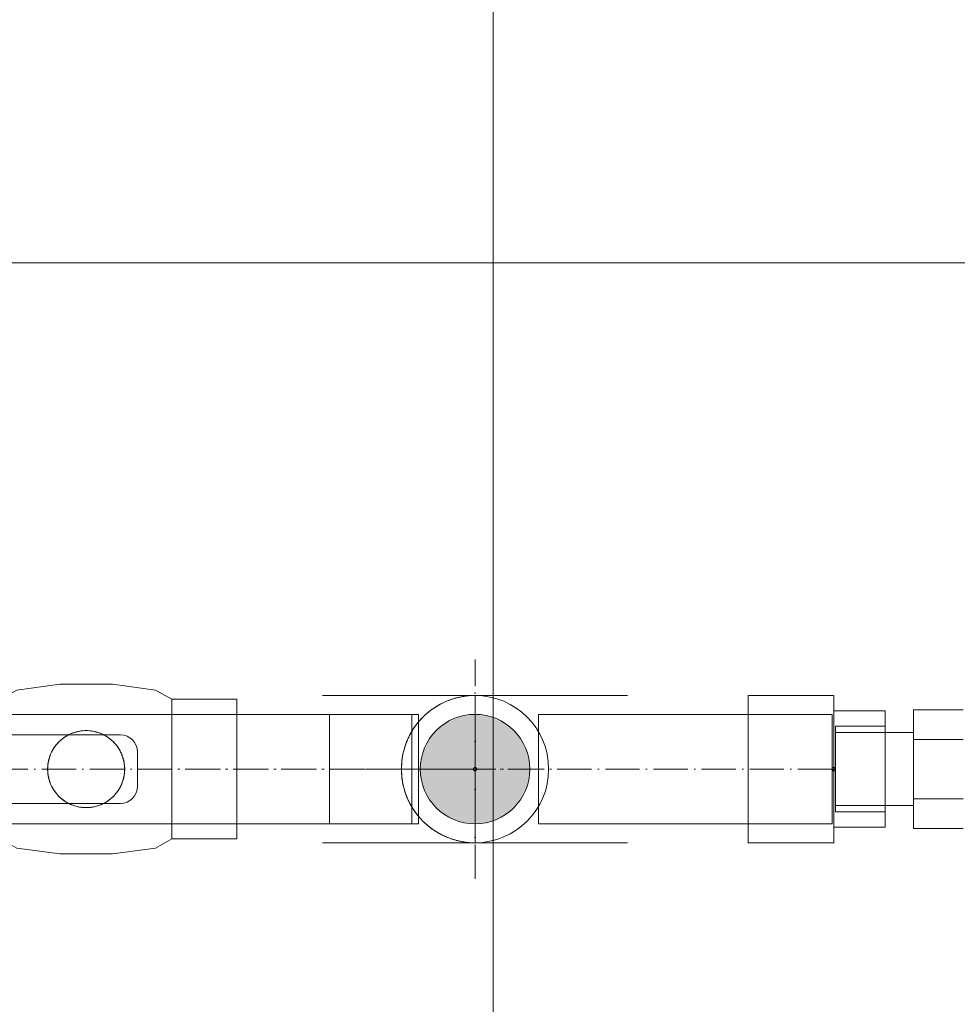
# Model space of a CAD drawing. Header units: metres. Extents: x -54598 to 1827199, y -329446 to -256744.
# Tile 85 of 256: x 26898 to 27445, y -274819 to -274243. Entities that reach past the tile are written whole.
import ezdxf

# ---------------------------------------------------------------- set-up
doc = ezdxf.new("R2010")
doc.units = ezdxf.units.M
doc.linetypes.add('ADSK_Осевая', pattern=[14, 10, -2, 0, -2])
for name, color, linetype, lineweight in [('G-ANNO-SYMB', 7, 'Continuous', 9), ('M-EQPM', 7, 'Continuous', 20), ('P-PIPE', 7, 'Continuous', 20), ('P-PIPE-CNTR', 7, 'ADSK_Осевая', 20)]:
    doc.layers.add(name, color=color, linetype=linetype, lineweight=lineweight)

# ---------------------------------------------------------------- blocks, each defined once
blk = doc.blocks.new('Reflex_Fillset - Reflex _Fillset_-543101-В_Этаж 01_Сводный')
at = {"layer": 'M-EQPM', "color": 150}
for p, q in [((22.8, 8.66), (22.8, 17.32)), ((37.3, 17.32), (22.8, 17.32)), ((22.8, 10.65), (0, 10.65)), ((22.8, -8.66), (22.8, 8.66)), ((22.8, 8.66), (37.3, 8.66)), ((22.8, 8.66), (37.3, 8.66)), ((0, 0), (0, 0)), ((0, 0), (0, 0)), ((22.8, 0), (22.8, 0)), ((22.8, 0), (22.8, 0)), ((0, -10.65), (22.8, -10.65)), ((22.8, -17.32), (22.8, -8.66)), ((22.8, -8.66), (37.3, -8.66)), ((22.8, -8.66), (37.3, -8.66)), ((22.8, -17.32), (37.3, -17.32))]:
    blk.add_line(p, q, dxfattribs=at)
blk = doc.blocks.new('ADSK_Полипропилен_Отвод - Универсальный-V27-В_Этаж 01_Сводный')
at = {"layer": 'P-PIPE'}
for p, q in [((-2170.91, 24475.5), (-2213.41, 24475.5)), ((-2213.41, 24432.5), (-2213.41, 24475.5)), ((-2170.91, 24470), (-2196.91, 24470)), ((-2196.91, 24438), (-2196.91, 24470)), ((-2196.91, 24470), (-2196.91, 24438)), ((-2170.91, 24470), (-2170.91, 24438)), ((-2170.91, 24438), (-2170.91, 24470)), ((-2170.91, 24454), (-2170.91, 24454)), ((-2170.91, 24454), (-2170.91, 24454)), ((-2196.91, 24438), (-2170.91, 24438)), ((-2213.41, 24432.5), (-2170.91, 24432.5))]:
    blk.add_line(p, q, dxfattribs=at)
for points, knots in [([(-2213.41, 24475.5), (-2212.21, 24475.5), (-2209.78, 24475.29), (-2206.81, 24474.53), (-2204.48, 24473.59), (-2202.78, 24472.72), (-2201.39, 24471.85), (-2200.32, 24471.06), (-2199.53, 24470.43), (-2198.76, 24469.75), (-2198.01, 24469.02), (-2197.29, 24468.24), (-2196.6, 24467.41), (-2195.93, 24466.54), (-2195.3, 24465.61), (-2194.71, 24464.63), (-2194.17, 24463.61), (-2193.66, 24462.54), (-2193.07, 24461.04), (-2192.47, 24459.07), (-2192.01, 24456.59), (-2191.91, 24454.87), (-2191.91, 24454)], [0, 0, 0, 0, 0.125, 0.25, 0.3125, 0.375, 0.4375, 0.46875, 0.5, 0.53125, 0.5625, 0.59375, 0.625, 0.65625, 0.6875, 0.71875, 0.75, 0.78125, 0.8125, 0.875, 0.9375, 1, 1, 1, 1]), ([(-2191.91, 24454), (-2191.91, 24453.13), (-2192.01, 24451.41), (-2192.47, 24448.93), (-2193.07, 24446.96), (-2193.66, 24445.46), (-2194.17, 24444.38), (-2194.71, 24443.36), (-2195.3, 24442.39), (-2195.93, 24441.46), (-2196.6, 24440.58), (-2197.29, 24439.75), (-2198.01, 24438.98), (-2198.76, 24438.25), (-2199.53, 24437.57), (-2200.32, 24436.93), (-2201.39, 24436.15), (-2202.78, 24435.28), (-2204.48, 24434.41), (-2206.81, 24433.47), (-2209.78, 24432.7), (-2212.21, 24432.5), (-2213.41, 24432.5)], [0, 0, 0, 0, 0.0625, 0.125, 0.1875, 0.21875, 0.25, 0.28125, 0.3125, 0.34375, 0.375, 0.40625, 0.4375, 0.46875, 0.5, 0.53125, 0.5625, 0.625, 0.6875, 0.75, 0.875, 1, 1, 1, 1])]:
    blk.add_open_spline(points, degree=3, knots=knots, dxfattribs=at)
blk = doc.blocks.new('ADSK_Кран шаровой ППР_DN20-63 - Кран шаровый ППР 32-V30-В_Этаж 01_Сводный')
at = {"layer": 'P-PIPE', "color": 150}
for p, q in [((-25, 20.4), (-44, 20.4)), ((-44, -20.4), (-44, 20.4)), ((-44, 20.4), (-44, -20.4)), ((-25, 20.4), (-25, -20.4)), ((-25, -20.4), (-25, 20.4)), ((44, 20.4), (25, 20.4)), ((25, -20.4), (25, 20.4)), ((25, 20.4), (25, -20.4)), ((44, 20.4), (44, -20.4)), ((44, -20.4), (44, 20.4)), ((-25, 16), (-44, 16)), ((-44, -16), (-44, 16)), ((-44, 16), (-44, -16)), ((-25, -16), (-25, 16)), ((-25, 16), (-25, -16)), ((44, 16), (25, 16)), ((25, -16), (25, 16)), ((25, 16), (25, -16)), ((44, -16), (44, 16)), ((44, 16), (44, -16)), ((10, 10), (-60, 10)), ((-65, 5), (-65, -5)), ((15, -5), (15, 5)), ((-60, -10), (10, -10)), ((-44, -16), (-25, -16)), ((25, -16), (44, -16)), ((-44, -20.4), (-25, -20.4)), ((25, -20.4), (44, -20.4))]:
    blk.add_line(p, q, dxfattribs=at)
at = {"layer": 'P-PIPE', "color": 150, "flags": 128}
for points in [[(-25, 20.4), (-20.23, 23.1), (-7.73, 24.77), (7.73, 24.77), (20.23, 23.1), (25, 20.4)], [(25, 20.4), (20.23, 23.1), (7.73, 24.77), (-7.73, 24.77), (-20.23, 23.1), (-25, 20.4)], [(-25, -20.4), (-25, -14.42), (-25, 0), (-25, 14.42), (-25, 20.4)], [(-25, 20.4), (-25, 14.42), (-25, 0), (-25, -14.42), (-25, -20.4)], [(25, 20.4), (25, 14.42), (25, 0), (25, -14.42), (25, -20.4)], [(25, -20.4), (25, -14.42), (25, 0), (25, 14.42), (25, 20.4)], [(25, -20.4), (20.23, -23.1), (7.73, -24.77), (-7.73, -24.77), (-20.23, -23.1), (-25, -20.4)], [(-25, -20.4), (-20.23, -23.1), (-7.73, -24.77), (7.73, -24.77), (20.23, -23.1), (25, -20.4)]]:
    blk.add_lwpolyline(points, dxfattribs=at)
at = {"layer": 'P-PIPE', "color": 150}
for centre, radius, start, end in [((-60, 5), 5, 90, 180), ((0, 0), 11.25, 360, 180), ((10, 5), 5, 360, 90), ((0, 0), 11.25, 180, 360), ((-60, -5), 5, 180, 270), ((10, -5), 5, 270, 360)]:
    blk.add_arc(centre, radius, start, end, dxfattribs=at)
for points in [[(11.25, 0), (11.25, 0.66), (11.13, 1.98), (10.7, 3.57), (10.2, 4.78), (9.74, 5.65), (9.31, 6.34), (8.92, 6.86), (8.62, 7.24), (8.29, 7.61), (7.84, 8.07), (7.25, 8.62), (6.61, 9.12), (6.07, 9.48), (5.65, 9.73), (5.22, 9.97), (4.63, 10.26), (3.57, 10.7), (2.3, 11.05), (0.99, 11.22), (0, 11.26), (-0.99, 11.22), (-2.3, 11.05), (-3.57, 10.7), (-4.63, 10.26), (-5.22, 9.97), (-5.65, 9.73), (-6.06, 9.48), (-6.6, 9.12), (-7.25, 8.62), (-7.84, 8.08), (-8.29, 7.61), (-8.61, 7.24), (-8.92, 6.86), (-9.3, 6.34), (-9.74, 5.65), (-10.2, 4.78), (-10.7, 3.58), (-11.13, 1.98), (-11.25, 0.66), (-11.25, 0)], [(-11.25, 0), (-11.25, -0.66), (-11.13, -1.98), (-10.7, -3.58), (-10.2, -4.78), (-9.74, -5.65), (-9.3, -6.34), (-8.92, -6.86), (-8.61, -7.24), (-8.29, -7.61), (-7.84, -8.08), (-7.25, -8.62), (-6.6, -9.12), (-6.06, -9.48), (-5.65, -9.73), (-5.22, -9.97), (-4.63, -10.26), (-3.57, -10.7), (-2.3, -11.05), (-0.99, -11.22), (0, -11.26), (0.99, -11.22), (2.3, -11.05), (3.57, -10.7), (4.63, -10.26), (5.22, -9.97), (5.65, -9.73), (6.07, -9.48), (6.61, -9.12), (7.25, -8.62), (7.84, -8.07), (8.29, -7.61), (8.62, -7.24), (8.92, -6.86), (9.31, -6.34), (9.74, -5.65), (10.2, -4.78), (10.7, -3.57), (11.13, -1.98), (11.25, -0.66), (11.25, 0)]]:
    blk.add_open_spline(points, degree=3, knots=[0, 0, 0, 0, 0.055556, 0.111111, 0.138889, 0.166667, 0.194444, 0.208333, 0.222222, 0.236111, 0.25, 0.277778, 0.305556, 0.319444, 0.333333, 0.347222, 0.361111, 0.388889, 0.444444, 0.472222, 0.5, 0.527778, 0.555556, 0.611111, 0.638889, 0.652778, 0.666667, 0.680556, 0.694444, 0.722222, 0.75, 0.763889, 0.777778, 0.791667, 0.805556, 0.833333, 0.861111, 0.888889, 0.944444, 1, 1, 1, 1], dxfattribs=at)
blk = doc.blocks.new('fdsafdsf')
at = {"layer": 'P-PIPE'}
blk.add_hatch(color=7, dxfattribs=at).paths.add_polyline_path([(221624.26, 36664.13), (221628.4, 36664.68), (221632.26, 36666.28), (221635.58, 36668.82), (221638.12, 36672.13), (221639.72, 36675.99), (221640.26, 36680.13), (221639.72, 36684.27), (221638.12, 36688.13), (221635.58, 36691.45), (221632.26, 36693.99), (221628.4, 36695.59), (221624.26, 36696.13), (221620.12, 36695.59), (221616.26, 36693.99), (221612.95, 36691.45), (221610.41, 36688.13), (221608.81, 36684.27), (221608.26, 36680.13), (221608.81, 36675.99), (221610.41, 36672.13), (221612.95, 36668.82), (221616.26, 36666.28), (221620.12, 36664.68)])
at = {"layer": 'G-ANNO-SYMB', "lineweight": 20}
for p, q in [((221629.51, 43225.67), (221629.51, 35049.49)), ((224776.14, 36828.05), (210310.36, 36828.05))]:
    blk.add_line(p, q, dxfattribs=at)
at = {"layer": 'P-PIPE', "color": 150}
for p, q in [((221605.76, 36701.63), (221579.76, 36701.63)), ((221642.76, 36701.63), (221605.76, 36701.63)), ((221668.76, 36701.63), (221642.76, 36701.63)), ((221729.03, 36701.63), (221704.03, 36701.63)), ((221704.03, 36701.63), (221704.03, 36658.63)), ((221704.03, 36658.63), (221704.03, 36701.63)), ((221729.03, 36658.63), (221729.03, 36701.63)), ((221729.03, 36701.63), (221729.03, 36658.63)), ((221535.69, 36696.13), (221535.69, 36664.13)), ((221605.76, 36696.13), (221579.76, 36696.13)), ((221605.76, 36696.13), (221605.76, 36664.13)), ((221668.76, 36696.13), (221642.76, 36696.13)), ((221728.53, 36696.13), (221642.76, 36696.13)), ((221642.76, 36696.13), (221642.76, 36664.13)), ((221728.53, 36696.13), (221704.03, 36696.13)), ((221704.03, 36696.13), (221704.03, 36664.13)), ((221704.03, 36664.13), (221704.03, 36696.13)), ((221728.53, 36664.13), (221728.53, 36696.13)), ((221728.53, 36696.13), (221728.53, 36664.13)), ((221728.53, 36696.13), (221728.53, 36664.13)), ((221744.03, 36697.13), (221729.03, 36697.13)), ((221729.03, 36663.13), (221729.03, 36697.13)), ((221729.03, 36697.13), (221729.03, 36663.13)), ((221744.03, 36697.13), (221744.03, 36663.13)), ((221744.03, 36663.13), (221744.03, 36697.13)), ((221744.03, 36692.63), (221729.53, 36692.63)), ((221729.53, 36692.63), (221729.53, 36667.63)), ((221729.53, 36667.63), (221729.53, 36692.63)), ((221744.03, 36692.63), (221744.03, 36667.63)), ((221744.03, 36667.63), (221744.03, 36692.63)), ((221642.76, 36691.09), (221642.76, 36680.13)), ((221642.76, 36680.13), (221642.76, 36691.09)), ((221623.76, 36680.13), (221624.76, 36680.13)), ((221623.76, 36680.13), (221624.76, 36680.13)), ((221642.76, 36680.13), (221642.76, 36669.18)), ((221642.76, 36669.18), (221642.76, 36680.13)), ((221729.53, 36680.13), (221728.53, 36680.13)), ((221729.53, 36680.13), (221728.53, 36680.13)), ((221729.53, 36667.63), (221744.03, 36667.63)), ((221579.76, 36664.13), (221605.76, 36664.13)), ((221642.76, 36664.13), (221668.76, 36664.13)), ((221642.76, 36664.13), (221728.53, 36664.13)), ((221704.03, 36664.13), (221728.53, 36664.13)), ((221729.03, 36663.13), (221744.03, 36663.13)), ((221579.76, 36658.63), (221605.76, 36658.63)), ((221605.76, 36658.63), (221642.76, 36658.63)), ((221642.76, 36658.63), (221668.76, 36658.63)), ((221704.03, 36658.63), (221729.03, 36658.63))]:
    blk.add_line(p, q, dxfattribs=at)
at = {"layer": 'P-PIPE'}
for p, q in [((221607.75, 36696.13), (221216.75, 36696.13)), ((221607.75, 36664.13), (221607.75, 36696.13)), ((221216.75, 36664.13), (221607.75, 36664.13))]:
    blk.add_line(p, q, dxfattribs=at)
at = {"layer": 'P-PIPE', "color": 150, "flags": 128}
for points in [[(221623.76, 36680.13), (221623.76, 36680.15), (221623.76, 36680.17), (221623.77, 36680.19), (221623.77, 36680.21), (221623.77, 36680.23), (221623.78, 36680.25), (221623.78, 36680.27), (221623.79, 36680.29), (221623.8, 36680.31), (221623.8, 36680.33), (221623.81, 36680.35), (221623.82, 36680.36), (221623.83, 36680.38), (221623.84, 36680.4), (221623.85, 36680.42), (221623.86, 36680.43), (221623.87, 36680.45), (221623.89, 36680.46), (221623.9, 36680.48), (221623.91, 36680.49), (221623.93, 36680.51), (221623.94, 36680.52), (221623.96, 36680.53), (221623.98, 36680.54), (221623.99, 36680.55), (221624.01, 36680.56), (221624.03, 36680.57), (221624.05, 36680.58), (221624.06, 36680.59), (221624.08, 36680.6), (221624.1, 36680.61), (221624.12, 36680.61), (221624.14, 36680.62), (221624.16, 36680.62), (221624.18, 36680.63), (221624.2, 36680.63), (221624.22, 36680.63), (221624.24, 36680.63), (221624.26, 36680.63), (221624.28, 36680.63), (221624.3, 36680.63), (221624.32, 36680.63), (221624.34, 36680.63), (221624.36, 36680.62), (221624.38, 36680.62), (221624.4, 36680.62), (221624.42, 36680.61), (221624.43, 36680.6), (221624.45, 36680.6), (221624.47, 36680.59), (221624.49, 36680.58), (221624.51, 36680.57), (221624.52, 36680.56), (221624.54, 36680.55), (221624.56, 36680.54), (221624.57, 36680.53), (221624.59, 36680.51), (221624.6, 36680.5), (221624.62, 36680.49), (221624.63, 36680.47), (221624.65, 36680.46), (221624.66, 36680.44), (221624.67, 36680.42), (221624.68, 36680.41), (221624.69, 36680.39), (221624.7, 36680.37), (221624.71, 36680.36), (221624.72, 36680.34), (221624.73, 36680.32), (221624.73, 36680.3), (221624.74, 36680.28), (221624.75, 36680.26), (221624.75, 36680.24), (221624.76, 36680.22), (221624.76, 36680.2), (221624.76, 36680.18), (221624.76, 36680.16), (221624.76, 36680.14), (221624.76, 36680.13)], [(221728.53, 36680.13), (221728.53, 36680.15), (221728.53, 36680.17), (221728.53, 36680.19), (221728.54, 36680.21), (221728.54, 36680.23), (221728.54, 36680.25), (221728.55, 36680.27), (221728.56, 36680.29), (221728.56, 36680.31), (221728.57, 36680.33), (221728.58, 36680.35), (221728.59, 36680.36), (221728.6, 36680.38), (221728.61, 36680.4), (221728.62, 36680.42), (221728.63, 36680.43), (221728.64, 36680.45), (221728.65, 36680.46), (221728.67, 36680.48), (221728.68, 36680.49), (221728.7, 36680.51), (221728.71, 36680.52), (221728.73, 36680.53), (221728.74, 36680.54), (221728.76, 36680.55), (221728.78, 36680.56), (221728.79, 36680.57), (221728.81, 36680.58), (221728.83, 36680.59), (221728.85, 36680.6), (221728.87, 36680.61), (221728.89, 36680.61), (221728.91, 36680.62), (221728.93, 36680.62), (221728.95, 36680.63), (221728.97, 36680.63), (221728.99, 36680.63), (221729.01, 36680.63), (221729.03, 36680.63), (221729.05, 36680.63), (221729.07, 36680.63), (221729.09, 36680.63), (221729.1, 36680.63), (221729.12, 36680.62), (221729.14, 36680.62), (221729.16, 36680.62), (221729.18, 36680.61), (221729.2, 36680.6), (221729.22, 36680.6), (221729.24, 36680.59), (221729.26, 36680.58), (221729.27, 36680.57), (221729.29, 36680.56), (221729.31, 36680.55), (221729.32, 36680.54), (221729.34, 36680.53), (221729.36, 36680.51), (221729.37, 36680.5), (221729.39, 36680.49), (221729.4, 36680.47), (221729.41, 36680.46), (221729.43, 36680.44), (221729.44, 36680.42), (221729.45, 36680.41), (221729.46, 36680.39), (221729.47, 36680.37), (221729.48, 36680.36), (221729.49, 36680.34), (221729.49, 36680.32), (221729.5, 36680.3), (221729.51, 36680.28), (221729.51, 36680.26), (221729.52, 36680.24), (221729.52, 36680.22), (221729.53, 36680.2), (221729.53, 36680.18), (221729.53, 36680.16), (221729.53, 36680.14), (221729.53, 36680.13)], [(221624.76, 36680.13), (221624.76, 36680.11), (221624.76, 36680.09), (221624.76, 36680.07), (221624.76, 36680.05), (221624.75, 36680.03), (221624.75, 36680.01), (221624.74, 36680), (221624.74, 36679.98), (221624.73, 36679.96), (221624.72, 36679.94), (221624.72, 36679.92), (221624.71, 36679.9), (221624.7, 36679.89), (221624.69, 36679.87), (221624.68, 36679.85), (221624.66, 36679.83), (221624.65, 36679.82), (221624.64, 36679.8), (221624.63, 36679.79), (221624.61, 36679.77), (221624.6, 36679.76), (221624.58, 36679.75), (221624.57, 36679.74), (221624.55, 36679.72), (221624.53, 36679.71), (221624.52, 36679.7), (221624.5, 36679.69), (221624.48, 36679.68), (221624.46, 36679.68), (221624.44, 36679.67), (221624.43, 36679.66), (221624.41, 36679.65), (221624.39, 36679.65), (221624.37, 36679.64), (221624.35, 36679.64), (221624.33, 36679.64), (221624.31, 36679.64), (221624.29, 36679.63), (221624.27, 36679.63), (221624.25, 36679.63), (221624.23, 36679.63), (221624.21, 36679.64), (221624.19, 36679.64), (221624.17, 36679.64), (221624.15, 36679.65), (221624.13, 36679.65), (221624.11, 36679.66), (221624.09, 36679.66), (221624.07, 36679.67), (221624.06, 36679.68), (221624.04, 36679.69), (221624.02, 36679.7), (221624, 36679.71), (221623.99, 36679.72), (221623.97, 36679.73), (221623.95, 36679.74), (221623.94, 36679.75), (221623.92, 36679.77), (221623.91, 36679.78), (221623.89, 36679.8), (221623.88, 36679.81), (221623.87, 36679.83), (221623.86, 36679.84), (221623.85, 36679.86), (221623.83, 36679.88), (221623.82, 36679.89), (221623.82, 36679.91), (221623.81, 36679.93), (221623.8, 36679.95), (221623.79, 36679.97), (221623.79, 36679.99), (221623.78, 36680), (221623.78, 36680.02), (221623.77, 36680.04), (221623.77, 36680.06), (221623.77, 36680.08), (221623.76, 36680.1), (221623.76, 36680.12), (221623.76, 36680.13)], [(221729.53, 36680.13), (221729.53, 36680.11), (221729.53, 36680.09), (221729.53, 36680.07), (221729.52, 36680.05), (221729.52, 36680.03), (221729.52, 36680.01), (221729.51, 36680), (221729.51, 36679.98), (221729.5, 36679.96), (221729.49, 36679.94), (221729.48, 36679.92), (221729.47, 36679.9), (221729.46, 36679.89), (221729.45, 36679.87), (221729.44, 36679.85), (221729.43, 36679.83), (221729.42, 36679.82), (221729.41, 36679.8), (221729.39, 36679.79), (221729.38, 36679.77), (221729.36, 36679.76), (221729.35, 36679.75), (221729.33, 36679.74), (221729.32, 36679.72), (221729.3, 36679.71), (221729.28, 36679.7), (221729.27, 36679.69), (221729.25, 36679.68), (221729.23, 36679.68), (221729.21, 36679.67), (221729.19, 36679.66), (221729.17, 36679.65), (221729.15, 36679.65), (221729.14, 36679.64), (221729.12, 36679.64), (221729.1, 36679.64), (221729.08, 36679.64), (221729.06, 36679.63), (221729.04, 36679.63), (221729.02, 36679.63), (221729, 36679.63), (221728.98, 36679.64), (221728.96, 36679.64), (221728.94, 36679.64), (221728.92, 36679.65), (221728.9, 36679.65), (221728.88, 36679.66), (221728.86, 36679.66), (221728.84, 36679.67), (221728.82, 36679.68), (221728.8, 36679.69), (221728.79, 36679.7), (221728.77, 36679.71), (221728.75, 36679.72), (221728.74, 36679.73), (221728.72, 36679.74), (221728.7, 36679.75), (221728.69, 36679.77), (221728.68, 36679.78), (221728.66, 36679.8), (221728.65, 36679.81), (221728.64, 36679.83), (221728.62, 36679.84), (221728.61, 36679.86), (221728.6, 36679.88), (221728.59, 36679.89), (221728.58, 36679.91), (221728.57, 36679.93), (221728.57, 36679.95), (221728.56, 36679.97), (221728.55, 36679.99), (221728.55, 36680), (221728.54, 36680.02), (221728.54, 36680.04), (221728.54, 36680.06), (221728.53, 36680.08), (221728.53, 36680.1), (221728.53, 36680.12), (221728.53, 36680.13)]]:
    blk.add_lwpolyline(points, dxfattribs=at)
at = {"layer": 'P-PIPE', "color": 150}
for radius, start, end in [(21.5, 0, 180), (16, 90, 270), (16, 90, 180), (16, 270, 90), (16, 0, 90), (21.5, 180, 0), (16, 180, 270), (16, 270, 0)]:
    blk.add_arc((221624.26, 36680.13), radius, start, end, dxfattribs=at)
at = {"layer": 'P-PIPE-CNTR', "color": 150}
for p, q in [((221624.26, 36648.13), (221624.26, 36712.13)), ((221605.76, 36680.13), (221535.69, 36680.13)), ((221605.76, 36680.13), (221535.69, 36680.13)), ((221592.26, 36680.13), (221656.26, 36680.13)), ((221605.76, 36680.13), (221642.76, 36680.13)), ((221624.26, 36680.13), (221624.25, 36680.13)), ((221728.53, 36680.13), (221642.76, 36680.13)), ((221728.53, 36680.13), (221642.76, 36680.13))]:
    blk.add_line(p, q, dxfattribs=at)
at = {"layer": 'P-PIPE-CNTR'}
for p in [(221216.75, 36680.13), (221216.75, 36680.13), (221624.25, 36680.13)]:
    blk.add_line(p, (221607.75, 36680.13), dxfattribs=at)
at = {"layer": 'M-EQPM', "color": 150}
blk.add_blockref('Reflex_Fillset - Reflex _Fillset_-543101-В_Этаж 01_Сводный', (221729.53, 36680.13), dxfattribs=at)
at = {"layer": 'P-PIPE', "color": 150}
blk.add_blockref('ADSK_Кран шаровой ППР_DN20-63 - Кран шаровый ППР 32-V30-В_Этаж 01_Сводный', (221510.69, 36680.13), dxfattribs=at)
at = {"layer": 'P-PIPE', "rotation": 180}
blk.add_blockref('ADSK_Полипропилен_Отвод - Универсальный-V27-В_Этаж 01_Сводный', (219410.85, 61134.13), dxfattribs=at)

msp = doc.modelspace()

# ---------------------------------------------------------------- block references
at = {"color": 5, "lineweight": 30, "xscale": 2, "yscale": 2, "zscale": 2}
msp.add_blockref('fdsafdsf', (-416084.8, -348041.46), dxfattribs=at)

doc.saveas('drawing.dxf')
